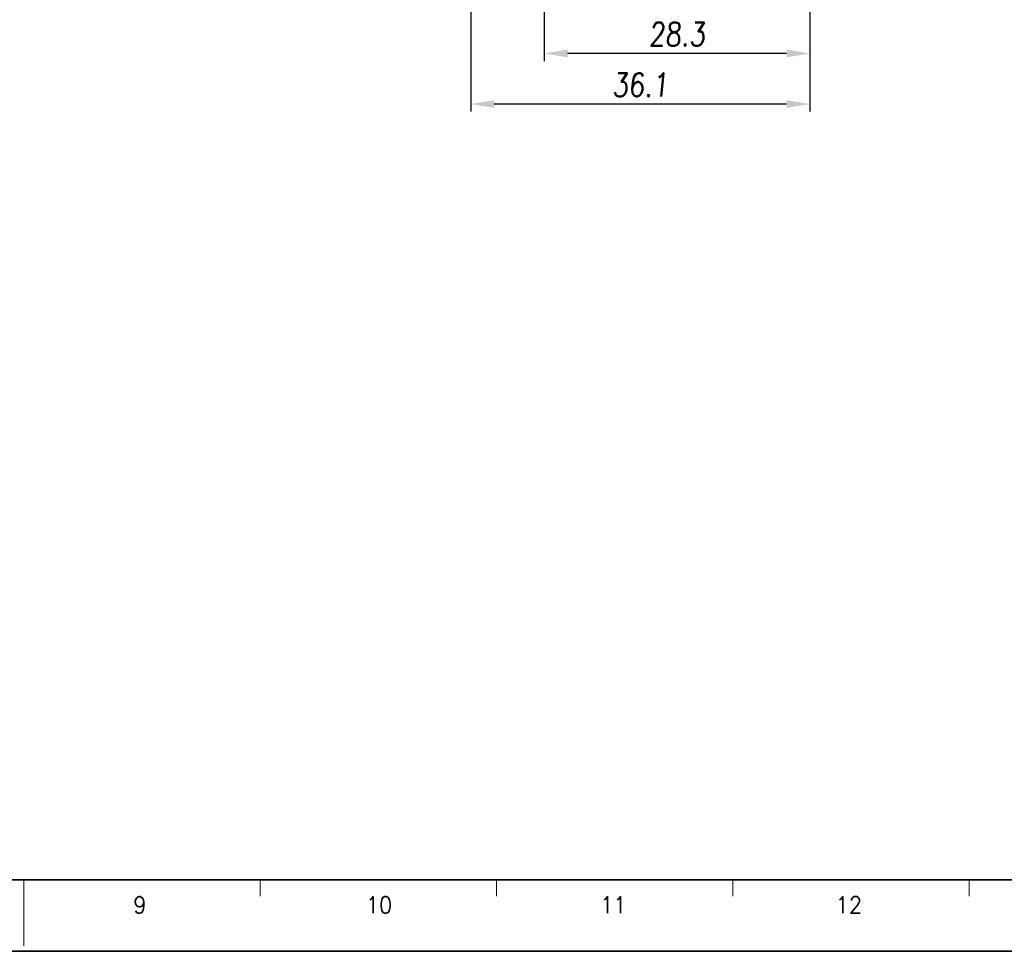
# Model space of a CAD drawing. Header units: millimetres. Extents: x 4497 to 13960, y 12291 to 16372.
# Tile 62 of 217: x 4730 to 4835, y 14567 to 14666. Entities that reach past the tile are written whole.
import ezdxf
from ezdxf.enums import TextEntityAlignment as Align

# ---------------------------------------------------------------- set-up
doc = ezdxf.new("R2010")
doc.units = ezdxf.units.MM
doc.header["$LTSCALE"] = 0.8
doc.header["$PDMODE"] = 3
doc.header["$PDSIZE"] = 0.3125
doc.layers.get('0').update_dxf_attribs({"linetype": 'CONTINUOUS', "lineweight": 0})
doc.layers.get('Defpoints').update_dxf_attribs({"linetype": 'CONTINUOUS', "lineweight": 0})
doc.layers.add('2', color=3, linetype='CONTINUOUS', lineweight=0)
doc.styles.get("Standard").update_dxf_attribs({"font": 'romans.shx', "width": 0.8, "oblique": 5, "bigfont": 'whgtxt.shx'})
doc.dimstyles.get("Standard").update_dxf_attribs({"dimtxt": 2.5, "dimasz": 2.5, "dimexe": 0.8, "dimexo": 0.8, "dimgap": 0.8, "dimtad": 1, "dimdsep": 46, "dimtxsty": 'Standard', "dimcen": 0, "dimclrd": 3, "dimclre": 3, "dimclrt": 3, "dimazin": 0, "dimtp": 0.001, "dimtm": 0.001, "dimtfac": 1, "dimtmove": 0, "dimatfit": 3, "dimfxl": 0, "dimtolj": 1, "dimarcsym": 0})

# ---------------------------------------------------------------- blocks, each defined once
blk = doc.blocks.new('*D1084')
at = {"layer": '2', "color": 3, "lineweight": -2}
for p, q in [((4785.97, 14689.48), (4785.97, 14661.79)), ((4814.27, 14685.68), (4814.27, 14661.79)), ((4811.77, 14662.59), (4788.47, 14662.59))]:
    blk.add_line(p, q, dxfattribs=at)
at = {"layer": '2', "color": 3}
for points in [[(4788.47, 14663.01), (4788.47, 14662.18), (4785.97, 14662.59)], [(4811.77, 14663.01), (4811.77, 14662.18), (4814.27, 14662.59)]]:
    blk.add_solid(points, dxfattribs=at)
at = {"layer": 'Defpoints', "color": 0}
for p in [(4785.97, 14690.28), (4814.27, 14686.48), (4785.97, 14662.59)]:
    blk.add_point(p, dxfattribs=at)
at = {"layer": '2', "color": 3, "insert": (4800.12, 14664.64), "char_height": 2.5, "attachment_point": 5}
blk.add_mtext('\\A1;28.3', dxfattribs=at)
blk = doc.blocks.new('*D1087')
at = {"layer": '2', "color": 3, "lineweight": -2}
for p, q in [((4778.17, 14698.68), (4778.17, 14656.41)), ((4814.27, 14685.68), (4814.27, 14656.41)), ((4811.77, 14657.21), (4780.67, 14657.21))]:
    blk.add_line(p, q, dxfattribs=at)
at = {"layer": '2', "color": 3}
for points in [[(4780.67, 14657.63), (4780.67, 14656.79), (4778.17, 14657.21)], [(4811.77, 14657.63), (4811.77, 14656.79), (4814.27, 14657.21)]]:
    blk.add_solid(points, dxfattribs=at)
at = {"layer": 'Defpoints', "color": 0}
for p in [(4778.17, 14699.48), (4814.27, 14686.48), (4778.17, 14657.21)]:
    blk.add_point(p, dxfattribs=at)
at = {"layer": '2', "color": 3, "insert": (4796.22, 14659.26), "char_height": 2.5, "attachment_point": 5}
blk.add_mtext('\\A1;36.1', dxfattribs=at)

msp = doc.modelspace()

# ---------------------------------------------------------------- linework, layer by layer
at = {"color": 7, "linetype": 'Continuous', "lineweight": 35}
msp.add_line((4529.378, 14574.683), (4931.827, 14574.683), dxfattribs=at)
at = {"color": 7, "linetype": 'Continuous'}
for p, q in [((4730.602, 14567.647), (4730.602, 14574.683)), ((4755.755, 14572.924), (4755.755, 14574.683)), ((4780.909, 14572.924), (4780.909, 14574.683)), ((4806.062, 14572.924), (4806.062, 14574.683)), ((4831.215, 14572.924), (4831.215, 14574.683))]:
    msp.add_line(p, q, dxfattribs=at)
at = {"color": 7, "linetype": 'Continuous', "lineweight": 35}
msp.add_lwpolyline([(4519.723, 14864.075), (4519.723, 14567.075), (4939.723, 14567.075), (4939.723, 14864.075)], close=True, dxfattribs=at)

# ---------------------------------------------------------------- texts
at = {"color": 7, "linetype": 'Continuous', "width": 0.933333}
for s, p in [('9', (4742.961, 14572.01)), ('10', (4768.41, 14572.01)), ('11', (4793.344, 14572.01)), ('12', (4818.407, 14572.01))]:
    msp.add_text(s, height=1.759, dxfattribs=at).set_placement(p, align=Align.MIDDLE_CENTER)

# ---------------------------------------------------------------- dimensions: what is measured, and where the dimension line sits
at = {"layer": '2'}
for base, p2, picture, middle in [((4778.166, 14657.208), (4778.166, 14699.479), '*D1087', (4796.216, 14659.258)), ((4785.966, 14662.594), (4785.966, 14690.279), '*D1084', (4800.116, 14664.644))]:
    dim = msp.add_linear_dim(base=base, p1=(4814.266, 14686.479), p2=p2, dimstyle='Standard', override={"dimazin": 2}, dxfattribs=at)
    dim.commit()
    dim.dimension.update_dxf_attribs({"geometry": picture, "text_midpoint": middle})

doc.saveas('drawing.dxf')
